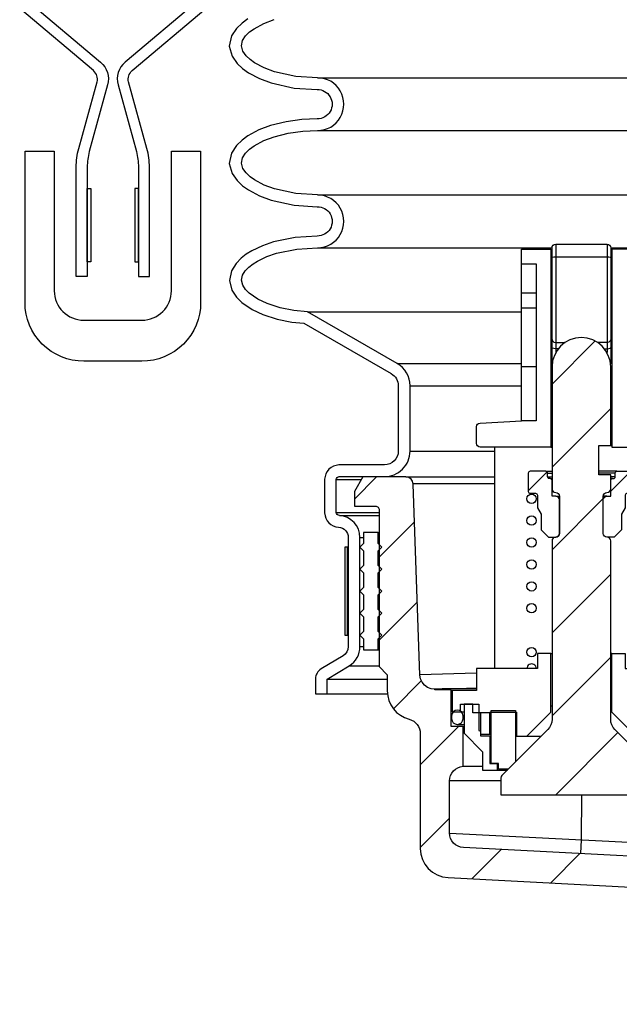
# Model space of a CAD drawing. Extents: x -285 to 5863, y 308 to 3178.
# Tile 104 of 256: x 173.23 to 178.35, y 963.24 to 971.64. Entities that reach past the tile are written whole.
import ezdxf

# ---------------------------------------------------------------- set-up
doc = ezdxf.new("R2010")
doc.units = 0
doc.header["$MEASUREMENT"] = 0
for name, color, linetype in [('FRP-SUMP', 2, 'CONTINUOUS'), ('MULTI-PORT-SHROUD', 1, 'CONTINUOUS'), ('MULTI-PORT-SPILL-BUCKET', 1, 'CONTINUOUS'), ('MULTI-PORT-SPILL-BUCKET-HATCH', 7, 'CONTINUOUS'), ('MULTI-PORT-SPILL-BUCKET-SHROUD', 1, 'CONTINUOUS')]:
    doc.layers.add(name, color=color, linetype=linetype)
pattern_1 = [(45, (-7655.93883, -223.3278), (-0.35355339, 0.35355339), [])]

msp = doc.modelspace()

# ---------------------------------------------------------------- hatches: boundary and pattern name
at = {"layer": 'MULTI-PORT-SPILL-BUCKET-HATCH', "linetype": 'Continuous'}
h = msp.add_hatch(dxfattribs=at)
h.set_pattern_fill('LINE', color=256, scale=4, angle=45, style=0)
h.set_pattern_definition(pattern_1)
edge = h.paths.add_edge_path()
edge.add_line((177.77353, 968.67963), (177.77353, 967.63739))
edge.add_arc((177.80478, 967.63739), 0.03125, 180, 270.325228)
edge.add_arc((177.80513, 967.57489), 0.03125, 0, 90.325228, ccw=False)
edge.add_line((177.83638, 967.57489), (177.83638, 967.25671))
edge.add_arc((177.80513, 967.25671), 0.03125, 269.674772, 360, ccw=False)
edge.add_arc((177.80478, 967.19421), 0.03125, 89.674772, 180)
edge.add_line((177.77353, 967.19421), (177.77353, 965.6718))
edge.add_arc((177.64853, 965.6718), 0.125, -45.000035, 0, ccw=False)
edge.add_line((177.73692, 965.58341), (177.3459, 965.19239))
edge.add_arc((177.368, 965.17029), 0.03125, 134.999965, 180)
edge.add_line((177.33675, 965.17029), (177.33675, 965.02663))
edge.add_line((177.33675, 965.02663), (178.71101, 965.02663))
edge.add_line((178.71101, 965.02663), (178.71101, 965.17029))
edge.add_arc((178.67976, 965.17029), 0.03125, 360, 405.000035)
edge.add_line((178.70186, 965.19239), (178.31084, 965.58341))
edge.add_arc((178.39923, 965.6718), 0.125, 180, 225.000035, ccw=False)
edge.add_line((178.27423, 965.6718), (178.27423, 967.19421))
edge.add_arc((178.24298, 967.19421), 0.03125, 0, 90.325228)
edge.add_arc((178.24263, 967.25671), 0.03125, 180, 270.325228, ccw=False)
edge.add_line((178.21138, 967.25671), (178.21138, 967.57489))
edge.add_arc((178.24263, 967.57489), 0.03125, 89.674772, 180, ccw=False)
edge.add_arc((178.24298, 967.63739), 0.03125, 269.674772, 360)
edge.add_line((178.27423, 967.63739), (178.27423, 967.75706))
edge.add_line((178.27423, 967.75706), (178.17409, 967.75706))
edge.add_line((178.17409, 967.75706), (178.17409, 968.00635))
edge.add_line((178.17409, 968.00635), (178.27423, 968.00635))
edge.add_line((178.27423, 968.00635), (178.27423, 968.67963))
edge.add_arc((178.02388, 968.67856), 0.25035, 0.244157, 179.755843)
h = msp.add_hatch(dxfattribs=at)
h.set_pattern_fill('LINE', color=256, scale=4, angle=45, style=0)
h.set_pattern_definition(pattern_1)
edge = h.paths.add_edge_path()
edge.add_arc((179.86731, 964.17716), 0.125, 180, 270, ccw=False)
edge.add_line((179.74231, 964.17716), (179.74231, 964.43639))
edge.add_line((179.74231, 964.43639), (177.01745, 964.57705))
edge.add_arc((177.0239, 964.70189), 0.125, 180, 267.044976, ccw=False)
edge.add_line((176.8989, 964.70189), (176.8989, 965.14559))
edge.add_arc((177.0239, 965.14559), 0.125, 94.525391, 180, ccw=False)
edge.add_line((177.01404, 965.2702), (177.01395, 965.60937))
edge.add_line((177.01395, 965.60937), (176.91275, 965.60937))
edge.add_line((176.91275, 965.60937), (176.91275, 965.92257))
edge.add_line((176.91275, 965.92257), (176.77425, 965.92257))
edge.add_line((176.77425, 965.92257), (176.77425, 965.9279))
edge.add_line((176.77425, 965.9279), (176.77425, 965.92896))
edge.add_line((176.77425, 965.92896), (176.74123, 965.93216))
edge.add_line((176.74123, 965.93216), (176.7114, 965.94388))
edge.add_line((176.7114, 965.94388), (176.68477, 965.96199))
edge.add_line((176.68477, 965.96199), (176.66453, 965.98756))
edge.add_line((176.66453, 965.98756), (176.65068, 966.01739))
edge.add_line((176.65068, 966.01739), (176.64535, 966.04935))
edge.add_line((176.64535, 966.04935), (176.58891, 967.67861))
edge.add_arc((176.52624, 967.67623), 0.06272, 2.173434, 90.189466)
edge.add_line((176.52603, 967.73895), (176.1585, 967.73895))
edge.add_line((176.1585, 967.73895), (176.08606, 967.61431))
edge.add_line((176.08606, 967.61431), (176.08606, 967.48966))
edge.add_line((176.08606, 967.48966), (176.26574, 967.48966))
edge.add_arc((176.26539, 967.45806), 0.03161, -0.643124, 89.356876, ccw=False)
edge.add_line((176.29699, 967.4577), (176.29699, 966.12179))
edge.add_line((176.29699, 966.12179), (176.3673, 966.05148))
edge.add_line((176.3673, 966.05148), (176.3673, 965.91298))
edge.add_arc((176.61659, 965.91298), 0.24929, 180, 255.438151)
edge.add_arc((176.52388, 965.55071), 0.12467, -0.457939, 76.061689, ccw=False)
edge.add_line((176.64855, 965.54971), (176.64855, 964.57002))
edge.add_arc((176.89855, 964.57002), 0.25, 180, 266.995515)
edge.add_line((176.88544, 964.32036), (179.19923, 964.19892))
edge.add_arc((179.18612, 963.94926), 0.25, 1.999992, 86.995515, ccw=False)
edge.add_line((179.43597, 963.95799), (179.45684, 963.3603))
edge.add_arc((179.58177, 963.36466), 0.125, 182, 270)
edge.add_line((179.58177, 963.23966), (179.76261, 963.23966))
edge.add_line((179.76261, 963.23966), (179.86546, 963.34252))
edge.add_line((179.86546, 963.34252), (179.88756, 964.05216))
h = msp.add_hatch(dxfattribs=at)
h.set_pattern_fill('LINE', color=256, scale=4, angle=45, style=0)
h.set_pattern_definition(pattern_1)
edge = h.paths.add_edge_path()
edge.add_line((177.80513, 967.57489), (177.77353, 967.57489))
edge.add_line((177.77353, 967.57489), (177.77353, 967.70947))
edge.add_arc((177.7579, 967.70947), 0.01562, 0, 90)
edge.add_line((177.7579, 967.7251), (177.7508, 967.7251))
edge.add_arc((177.7508, 967.74072), 0.01562, 180, 270, ccw=False)
edge.add_line((177.73518, 967.74072), (177.73518, 967.77233))
edge.add_arc((177.71955, 967.77233), 0.01562, 0, 90)
edge.add_line((177.71955, 967.78795), (177.58674, 967.78795))
edge.add_arc((177.58674, 967.77233), 0.01562, 90, 180)
edge.add_line((177.57112, 967.77233), (177.57112, 967.61608))
edge.add_arc((177.58674, 967.61608), 0.01562, 180, 270)
edge.add_line((177.58674, 967.60046), (177.63326, 967.60046))
edge.add_arc((177.63326, 967.58483), 0.01562, 0, 90, ccw=False)
edge.add_line((177.64889, 967.58483), (177.64889, 967.47581))
edge.add_line((177.64889, 967.47581), (177.67978, 967.42148))
edge.add_line((177.67978, 967.42148), (177.67978, 967.28832))
edge.add_line((177.67978, 967.28832), (177.74263, 967.22546))
edge.add_line((177.74263, 967.22546), (177.80513, 967.22546))
edge.add_arc((177.80513, 967.25671), 0.03125, 270, 360)
edge.add_line((177.83638, 967.25671), (177.83638, 967.54364))
edge.add_arc((177.80513, 967.54364), 0.03125, 0, 90)
h = msp.add_hatch(dxfattribs=at)
h.set_pattern_fill('LINE', color=256, scale=4, angle=45, style=0)
h.set_pattern_definition(pattern_1)
edge = h.paths.add_edge_path()
edge.add_line((178.24263, 967.57489), (178.27423, 967.57489))
edge.add_line((178.27423, 967.57489), (178.27423, 967.70947))
edge.add_arc((178.28986, 967.70947), 0.01562, 90, 180, ccw=False)
edge.add_line((178.28986, 967.7251), (178.29696, 967.7251))
edge.add_arc((178.29696, 967.74072), 0.01562, 270, 360)
edge.add_line((178.31258, 967.74072), (178.31258, 967.77233))
edge.add_arc((178.32821, 967.77233), 0.01562, 90, 180, ccw=False)
edge.add_line((178.32821, 967.78795), (178.46102, 967.78795))
edge.add_arc((178.46102, 967.77233), 0.01562, 0, 90, ccw=False)
edge.add_line((178.47664, 967.77233), (178.47664, 967.61608))
edge.add_arc((178.46102, 967.61608), 0.01562, -90, 0, ccw=False)
edge.add_line((178.46102, 967.60046), (178.4145, 967.60046))
edge.add_arc((178.4145, 967.58483), 0.01562, 90, 180)
edge.add_line((178.39887, 967.58483), (178.39887, 967.47581))
edge.add_line((178.39887, 967.47581), (178.36798, 967.42148))
edge.add_line((178.36798, 967.42148), (178.36798, 967.28832))
edge.add_line((178.36798, 967.28832), (178.30513, 967.22546))
edge.add_line((178.30513, 967.22546), (178.24263, 967.22546))
edge.add_arc((178.24263, 967.25671), 0.03125, 180, 270, ccw=False)
edge.add_line((178.21138, 967.25671), (178.21138, 967.54364))
edge.add_arc((178.24263, 967.54364), 0.03125, 90, 180, ccw=False)

# ---------------------------------------------------------------- linework, layer by layer
at = {"layer": 'FRP-SUMP'}
msp.add_lwpolyline([(173.52356, 970.51789), (173.52356, 969.32712, 0.4158883), (173.77498, 969.07712, -0.0010104), (174.02356, 969.07804, -0.0010104), (174.27213, 969.07712, 0.4158883), (174.52356, 969.32712), (174.52356, 970.51789), (174.77328, 970.51789), (174.77328, 969.22734, -0.4154676), (174.27114, 968.72735, 0.0010358), (174.02356, 968.7279, 0.0010358), (173.77597, 968.72735, -0.4154676), (173.27383, 969.22734), (173.27383, 970.51789)], format="xyb", close=True, dxfattribs=at)
at = {"layer": 'MULTI-PORT-SHROUD', "color": 1, "linetype": 'Continuous'}
for points in [[(173.28848, 971.80672), (173.91894, 971.2777, -0.2932778), (173.9792, 971.08433), (173.82271, 970.51545)], [(174.75863, 971.80672), (174.12817, 971.2777, 0.2932778), (174.06791, 971.08433), (174.2244, 970.51545)], [(173.82271, 970.51545, 0.0672127), (173.80481, 970.38283), (173.80481, 969.45035), (173.71106, 969.45035), (173.71106, 970.38283, -0.0672127), (173.73232, 970.54032), (173.88881, 971.1092, 0.2932774), (173.85868, 971.20588), (173.22822, 971.7349, -0.4663069)], [(174.2244, 970.51545, -0.0672127), (174.24231, 970.38283), (174.24231, 969.45035), (174.33606, 969.45035), (174.33606, 970.38283, 0.0672127), (174.31479, 970.54032), (174.1583, 971.1092, -0.2932774), (174.18843, 971.20588), (174.81889, 971.7349, 0.4663069)]]:
    msp.add_lwpolyline(points, format="xyb", dxfattribs=at)
at = {"layer": 'MULTI-PORT-SHROUD', "color": 7, "linetype": 'Continuous'}
for points in [[(173.80481, 969.57535), (173.80481, 970.20035), (173.83481, 970.20035), (173.83481, 969.57535)], [(174.24231, 969.57535), (174.24231, 970.20035), (174.21231, 970.20035), (174.21231, 969.57535)]]:
    msp.add_lwpolyline(points, close=True, dxfattribs=at)
at = {"layer": 'MULTI-PORT-SPILL-BUCKET', "linetype": 'Continuous'}
for p, q in [((177.80478, 969.72471), (177.80478, 968.79969)), ((178.24298, 969.72471), (178.24298, 968.79969)), ((177.01395, 965.60937), (177.02248, 965.60937))]:
    msp.add_line(p, q, dxfattribs=at)
at = {"layer": 'MULTI-PORT-SPILL-BUCKET', "color": 7, "linetype": 'Continuous'}
for p, q in [((177.77353, 969.56278), (177.76394, 969.56278)), ((177.77353, 969.53082), (177.76394, 969.53082)), ((178.28382, 969.56278), (178.27423, 969.56278)), ((178.28382, 969.53082), (178.27423, 969.53082)), ((177.76394, 969.19844), (177.77353, 969.19844)), ((177.76394, 969.16648), (177.77353, 969.16648)), ((178.27423, 969.19844), (178.28382, 969.19844)), ((178.27423, 969.16648), (178.28382, 969.16648)), ((177.77353, 969.05569), (177.76394, 969.05569)), ((178.28382, 969.05569), (178.27423, 969.05569)), ((177.76394, 968.80534), (177.77353, 968.80534)), ((178.27423, 968.80534), (178.28382, 968.80534)), ((177.76394, 968.6807), (177.77353, 968.6807)), ((178.27423, 968.6807), (178.28382, 968.6807)), ((177.76394, 968.64874), (177.77353, 968.64874)), ((178.28382, 968.64874), (178.27423, 968.64874)), ((177.76394, 968.24924), (177.77353, 968.24924)), ((178.27423, 968.24924), (178.28169, 968.24924)), ((178.28169, 968.24924), (178.28382, 968.24924)), ((177.76394, 967.99463), (177.77353, 967.99463)), ((178.27423, 968.00635), (178.28382, 968.00635)), ((176.5257, 967.73966), (177.28135, 967.73966)), ((177.71955, 967.78795), (177.77353, 967.78795)), ((177.73518, 967.77233), (177.77353, 967.77233)), ((177.73518, 967.74072), (177.77353, 967.74072)), ((178.32821, 967.78795), (178.17409, 967.78795)), ((178.31258, 967.77233), (178.17409, 967.77233)), ((178.31258, 967.74072), (178.27423, 967.74072)), ((177.28135, 967.67934), (176.58816, 967.67934)), ((177.7579, 967.7251), (177.77353, 967.7251)), ((178.28986, 967.7251), (178.27423, 967.7251)), ((177.80513, 967.57489), (177.83638, 967.57489)), ((178.24263, 967.57489), (178.21138, 967.57489)), ((176.28856, 967.26466), (176.29706, 967.26466)), ((176.28856, 967.10841), (176.29706, 967.10841)), ((176.28856, 966.92091), (176.29706, 966.92091)), ((176.28856, 966.73341), (176.29706, 966.73341)), ((176.28856, 966.54591), (176.29706, 966.54591)), ((176.28856, 966.35841), (176.29706, 966.35841)), ((176.28856, 966.26466), (176.29706, 966.26466)), ((177.76394, 966.23152), (177.77353, 966.23152)), ((178.28382, 966.23152), (178.27423, 966.23152)), ((176.64523, 966.05274), (177.12901, 966.06797)), ((176.91275, 965.92257), (177.12901, 965.92257)), ((176.99265, 965.73401), (177.02248, 965.73401)), ((177.76394, 965.78621), (177.77353, 965.78621)), ((178.28382, 965.78621), (178.27423, 965.78621)), ((176.96495, 965.62748), (177.02248, 965.62748)), ((177.01395, 965.70098), (177.02248, 965.70098)), ((177.01395, 965.67648), (177.02248, 965.67648)), ((177.243, 965.54332), (177.25365, 965.54332)), ((177.243, 965.5316), (177.25365, 965.5316)), ((177.55833, 965.52627), (177.67978, 965.52627)), ((177.01404, 965.2702), (177.18014, 965.2702)), ((177.33675, 965.14595), (176.8989, 965.14595)), ((177.33675, 965.14595), (176.8989, 965.14595)), ((179.84793, 964.5459), (176.89895, 964.69813))]:
    msp.add_line(p, q, dxfattribs=at)
at = {"layer": 'MULTI-PORT-SPILL-BUCKET', "color": 1, "linetype": 'Continuous'}
for p, q in [((177.6393, 969.3071), (177.51359, 969.3071)), ((177.6393, 969.18033), (177.51359, 969.18033)), ((177.51359, 968.6807), (177.6393, 968.6807)), ((177.28135, 967.99463), (177.28135, 966.10368))]:
    msp.add_line(p, q, dxfattribs=at)
for points in [[(177.51359, 969.6821), (177.76394, 969.6821), (177.76394, 967.99463), (177.16026, 967.99463, -0.4142136), (177.12901, 968.02588), (177.12901, 968.16795, -0.3984842), (177.15857, 968.19915), (177.51359, 968.21834)], [(178.53417, 969.6821), (178.28382, 969.6821), (178.28382, 967.99463), (178.8875, 967.99463, 0.4142136), (178.91875, 968.02588), (178.91875, 968.16795, 0.3984842), (178.88919, 968.19915), (178.53417, 968.21834)]]:
    msp.add_lwpolyline(points, format="xyb", close=True, dxfattribs=at)
at = {"layer": 'MULTI-PORT-SPILL-BUCKET', "color": 2, "linetype": 'Continuous'}
msp.add_lwpolyline([(177.77472, 968.7031, -0.0671038), (177.77353, 968.71159), (177.77353, 969.69346, -0.4142136), (177.80478, 969.72471), (178.24298, 969.72471, -0.4142136), (178.27423, 969.69346), (178.27423, 968.71159, -0.0707604), (178.27304, 968.7031)], format="xyb", dxfattribs=at)
for points in [[(177.77353, 969.61285), (177.77779, 969.61498), (177.78951, 969.61711), (177.80478, 969.61818), (178.24298, 969.61818), (178.25825, 969.61711), (178.26997, 969.61498), (178.27423, 969.61285)], [(177.77353, 968.91294), (177.77779, 968.90015), (177.78951, 968.89056), (177.80478, 968.88737), (177.88432, 968.88737)], [(178.27423, 968.91294), (178.26997, 968.90015), (178.25825, 968.89056), (178.24298, 968.88737), (178.16344, 968.88737)], [(177.82573, 968.83197), (177.80478, 968.83197), (177.78951, 968.8341), (177.77779, 968.83836), (177.77353, 968.84475)], [(178.22203, 968.83197), (178.24298, 968.83197), (178.25825, 968.8341), (178.26997, 968.83836), (178.27423, 968.84475)]]:
    msp.add_lwpolyline(points, dxfattribs=at)
at = {"layer": 'MULTI-PORT-SPILL-BUCKET', "color": 1, "linetype": 'Continuous'}
msp.add_lwpolyline([(177.51359, 969.55746), (177.6393, 969.55746), (177.6393, 968.21834), (177.51359, 968.21834)], dxfattribs=at)
at = {"layer": 'MULTI-PORT-SPILL-BUCKET', "linetype": 'Continuous'}
for points in [[(178.70186, 965.19239), (178.31084, 965.58341, -0.1989125), (178.27423, 965.6718), (178.27423, 967.19421, 0.4158771), (178.2428, 967.22546, -0.4158771), (178.21138, 967.25671), (178.21138, 967.57489, -0.4158771), (178.2428, 967.60614, 0.4158771), (178.27423, 967.63739), (178.27423, 967.75706), (178.17409, 967.75706), (178.17409, 968.00635), (178.27423, 968.00635), (178.27423, 968.67963, 0.9957477), (177.77353, 968.67963), (177.77353, 967.63739, 0.4158771), (177.80496, 967.60614, -0.4158771), (177.83638, 967.57489), (177.83638, 967.25671, -0.4158771), (177.80496, 967.22546, 0.4158771), (177.77353, 967.19421), (177.77353, 965.6718, -0.1989125), (177.73692, 965.58341), (177.3459, 965.19239, 0.1989125), (177.33675, 965.17029), (177.33675, 965.02663), (178.71101, 965.02663)], [(179.74231, 964.43639), (177.01745, 964.57705, -0.399187), (176.8989, 964.70189), (176.8989, 965.14559, -0.3912647), (177.01404, 965.2702), (177.01395, 965.60937), (176.91275, 965.60937), (176.91275, 965.92257), (176.77425, 965.92257), (176.77425, 965.9279), (176.77425, 965.92896), (176.74123, 965.93216), (176.7114, 965.94388), (176.68477, 965.96199), (176.66453, 965.98756), (176.65068, 966.01739), (176.64535, 966.04935), (176.58891, 967.67861, 0.4041076), (176.52603, 967.73895), (176.1585, 967.73895), (176.08606, 967.61431), (176.08606, 967.48966), (176.26574, 967.48966, -0.4142136), (176.29699, 967.4577), (176.29699, 966.12179), (176.3673, 966.05148), (176.3673, 965.91298, 0.3415877), (176.55391, 965.67171, -0.3468657), (176.64855, 965.54971), (176.64855, 964.57002, 0.3989369), (176.88544, 964.32036), (179.19923, 964.19892, -0.3888562)]]:
    msp.add_lwpolyline(points, format="xyb", dxfattribs=at)
at = {"layer": 'MULTI-PORT-SPILL-BUCKET', "color": 2}
for points in [[(177.80513, 967.57489), (177.77353, 967.57489), (177.77353, 967.70947, 0.4142136), (177.7579, 967.7251), (177.7508, 967.7251, -0.4142136), (177.73518, 967.74072), (177.73518, 967.77233, 0.4142136), (177.71955, 967.78795), (177.58674, 967.78795, 0.4142136), (177.57112, 967.77233), (177.57112, 967.61608, 0.4142136), (177.58674, 967.60046), (177.63326, 967.60046, -0.4142136), (177.64889, 967.58483), (177.64889, 967.47581), (177.67978, 967.42148), (177.67978, 967.28832), (177.74263, 967.22546), (177.80513, 967.22546, 0.4142136), (177.83638, 967.25671), (177.83638, 967.54364, 0.4142136)], [(178.24263, 967.57489), (178.27423, 967.57489), (178.27423, 967.70947, -0.4142136), (178.28986, 967.7251), (178.29696, 967.7251, 0.4142136), (178.31258, 967.74072), (178.31258, 967.77233, -0.4142136), (178.32821, 967.78795), (178.46102, 967.78795, -0.4142136), (178.47664, 967.77233), (178.47664, 967.61608, -0.4142136), (178.46102, 967.60046), (178.4145, 967.60046, 0.4142136), (178.39887, 967.58483), (178.39887, 967.47581), (178.36798, 967.42148), (178.36798, 967.28832), (178.30513, 967.22546), (178.24263, 967.22546, -0.4142136), (178.21138, 967.25671), (178.21138, 967.54364, -0.4142136)]]:
    msp.add_lwpolyline(points, format="xyb", close=True, dxfattribs=at)
at = {"layer": 'MULTI-PORT-SPILL-BUCKET', "color": 2, "linetype": 'Continuous'}
for points in [[(176.28856, 966.54591), (176.31981, 966.57716), (176.28856, 966.60841), (176.28856, 966.73341), (176.31981, 966.76466), (176.28856, 966.79591), (176.28856, 966.92091), (176.31981, 966.95216), (176.28856, 966.98341), (176.28856, 967.10841), (176.31981, 967.13966), (176.28856, 967.17091), (176.28856, 967.26466), (176.16356, 967.26466), (176.16356, 967.17091), (176.13231, 967.13966), (176.16356, 967.10841), (176.16356, 966.98341), (176.13231, 966.95216), (176.16356, 966.92091), (176.16356, 966.79591), (176.13231, 966.76466), (176.16356, 966.73341), (176.16356, 966.60841), (176.13231, 966.57716), (176.16356, 966.54591), (176.16356, 966.42091), (176.13231, 966.38966), (176.16356, 966.35841), (176.16356, 966.26466), (176.28856, 966.26466), (176.28856, 966.35841), (176.31981, 966.38966), (176.28856, 966.42091)], [(177.46139, 965.30895), (177.39853, 965.24609), (177.31544, 965.24609), (177.31544, 965.29403), (177.25365, 965.29403), (177.25365, 965.74679), (177.46139, 965.74679), (177.46139, 965.30895)]]:
    msp.add_lwpolyline(points, close=True, dxfattribs=at)
at = {"layer": 'MULTI-PORT-SPILL-BUCKET', "color": 1, "linetype": 'Continuous'}
for points in [[(177.1631, 965.54332), (177.243, 965.54332), (177.243, 965.73188), (177.46991, 965.73188), (177.46991, 965.52627), (177.55833, 965.52627), (177.76394, 965.73294), (177.76394, 966.23152), (177.64889, 966.23152), (177.64889, 966.10368), (177.12901, 966.10368), (177.12901, 965.91618), (177.12901, 965.91618), (176.9202, 965.91618), (176.9202, 965.73401), (176.99265, 965.73401), (176.99265, 965.80113), (177.14925, 965.80113), (177.14925, 965.57634), (177.1631, 965.56888)], [(178.88466, 965.54332), (178.80476, 965.54332), (178.80476, 965.73188), (178.57785, 965.73188), (178.57785, 965.52627), (178.48943, 965.52627), (178.28382, 965.73294), (178.28382, 966.23152), (178.39887, 966.23152), (178.39887, 966.10368), (178.91875, 966.10368), (178.91875, 965.91618), (178.91875, 965.91618), (179.12755, 965.91618), (179.12755, 965.73401), (179.05511, 965.73401), (179.05511, 965.80113), (178.89851, 965.80113), (178.89851, 965.57634), (178.88466, 965.56888)]]:
    msp.add_lwpolyline(points, close=True, dxfattribs=at)
at = {"layer": 'MULTI-PORT-SPILL-BUCKET', "color": 7, "linetype": 'Continuous'}
for points in [[(177.12901, 965.93536), (177.04378, 965.93536), (176.83498, 965.93003), (176.77425, 965.92896)], [(178.02388, 965.02663), (178.02369, 964.64382), (178.01758, 964.52543)]]:
    msp.add_lwpolyline(points, dxfattribs=at)
at = {"layer": 'MULTI-PORT-SPILL-BUCKET', "linetype": 'Continuous'}
for points in [[(177.25365, 965.72655), (177.09705, 965.72655), (177.09705, 965.80113), (177.02248, 965.80113), (177.02248, 965.55184), (177.18014, 965.39417), (177.18014, 965.23863), (177.39214, 965.23863)], [(177.1631, 965.72655), (177.1631, 965.5316), (177.243, 965.5316), (177.243, 965.29403), (177.30479, 965.29403), (177.30479, 965.23863)]]:
    msp.add_lwpolyline(points, dxfattribs=at)
at = {"layer": 'MULTI-PORT-SPILL-BUCKET', "color": 7, "linetype": 'Continuous'}
msp.add_lwpolyline([(177.01395, 965.67648), (177.01395, 965.70098, 1), (176.91594, 965.70098), (176.91594, 965.67648, 1)], format="xyb", close=True, dxfattribs=at)
for centre in [(177.5991, 967.55371), (177.5991, 967.36675), (177.5991, 967.18029), (177.5991, 966.99273), (177.5991, 966.80578), (177.5991, 966.61872), (177.5991, 966.2443)]:
    msp.add_circle(centre, 0.03996, dxfattribs=at)
msp.add_arc((177.5991, 966.10423), 0.03996, 359.20471, 180.79529, dxfattribs=at)
at = {"layer": 'MULTI-PORT-SPILL-BUCKET-SHROUD', "color": 7, "linetype": 'Continuous'}
for p, q in [((175.77109, 971.14497), (178.58546, 971.14497)), ((175.77109, 970.69497), (178.52889, 970.69497)), ((175.7711, 970.14497), (178.62269, 970.14497)), ((175.7711, 969.69497), (177.77356, 969.69497)), ((178.27419, 969.69497), (178.6496, 969.69497)), ((175.68495, 969.14763), (177.51359, 969.14763)), ((176.45127, 968.7074), (177.51359, 968.7074)), ((176.56106, 968.51772), (177.51359, 968.51772)), ((176.56106, 967.96059), (177.28135, 967.96059)), ((175.93168, 967.71684), (176.14505, 967.71684)), ((175.93168, 967.43559), (176.29706, 967.43559)), ((175.95797, 967.41054), (176.29706, 967.41054)), ((176.13356, 967.22342), (176.16356, 967.22342)), ((176.28856, 967.17091), (176.29704, 967.17091)), ((176.28856, 966.98341), (176.29706, 966.98341)), ((176.28856, 966.79591), (176.29706, 966.79591)), ((176.28856, 966.60841), (176.29706, 966.60841)), ((176.03358, 966.38966), (176.02856, 966.38966)), ((176.28856, 966.42091), (176.29706, 966.42091)), ((176.13356, 966.29203), (176.16356, 966.29203)), ((176.04212, 966.12746), (176.29706, 966.12746)), ((175.85356, 966.01498), (176.3673, 966.01498)), ((175.85356, 965.88966), (176.36839, 965.88966))]:
    msp.add_line(p, q, dxfattribs=at)
at = {"layer": 'MULTI-PORT-SPILL-BUCKET-SHROUD', "color": 1, "linetype": 'Continuous'}
for points in [[(175.17592, 971.64843), (175.12658, 971.61217), (175.08015, 971.56669), (175.0377, 971.50243), (175.01806, 971.41444), (175.04206, 971.32855), (175.08538, 971.26732), (175.13182, 971.22351), (175.18112, 971.18817), (175.27599, 971.13793), (175.37663, 971.10079), (175.57141, 971.05785), (175.76829, 971.04493, -1.0187717), (175.76924, 970.79498), (175.63654, 970.78923), (175.50252, 970.77053), (175.3705, 970.73716), (175.27082, 970.69979), (175.17592, 970.64843), (175.12659, 970.61217), (175.08016, 970.56669), (175.0377, 970.50243), (175.01807, 970.41444), (175.04207, 970.32855), (175.08538, 970.26732), (175.13183, 970.22351), (175.18113, 970.18817), (175.276, 970.13793), (175.37664, 970.10079), (175.57141, 970.05785), (175.7683, 970.04493, -1.0221364), (175.76842, 969.79499), (175.58129, 969.78327), (175.39529, 969.74468), (175.30016, 969.71211), (175.21016, 969.66906), (175.16331, 969.63986), (175.11883, 969.60536), (175.07531, 969.56108), (175.03587, 969.49839), (175.01956, 969.41494), (175.03966, 969.33352), (175.07974, 969.27361), (175.12501, 969.22903), (175.21189, 969.16942), (175.30509, 969.12594), (175.42808, 969.08594), (175.55303, 969.06074), (175.65354, 969.05034), (176.40146, 968.62069, -0.2685301), (176.46106, 968.51772), (176.46106, 967.96059, -0.4142136), (176.34231, 967.84184), (175.95314, 967.84184, 0.384095), (175.83168, 967.72038), (175.83168, 967.43201, 0.3805779), (175.95162, 967.31074, -0.3957054), (176.03356, 967.22342), (176.03356, 966.29148, -0.2641245), (175.99041, 966.21306), (175.80232, 966.10086, 0.2641245), (175.75356, 966.01853), (175.75356, 965.88966), (175.85356, 965.88966), (175.85356, 966.01498)], [(175.85356, 966.01498), (176.04212, 966.12746, 0.2641245), (176.13356, 966.29203), (176.13356, 967.22342, 0.3957054), (175.95797, 967.41054, -0.3636484), (175.93168, 967.43559), (175.93168, 967.71684, -0.3507712), (175.95668, 967.74184), (176.34231, 967.74184, 0.4142136), (176.56106, 967.96059), (176.56106, 968.51772, 0.2685301), (176.45127, 968.7074), (175.68495, 969.14763), (175.5681, 969.15972), (175.45351, 969.18283), (175.34183, 969.21914), (175.26166, 969.25655), (175.18888, 969.30648), (175.15718, 969.3377), (175.13254, 969.37453), (175.12195, 969.41745), (175.13044, 969.46092), (175.1542, 969.49869), (175.18543, 969.53046), (175.22055, 969.5577), (175.25833, 969.58125), (175.33807, 969.61939), (175.42175, 969.64804), (175.59464, 969.68391), (175.7711, 969.69497, 1.0000007), (175.7711, 970.14497), (175.58553, 970.15714), (175.40484, 970.19697), (175.31689, 970.22943), (175.2339, 970.27338), (175.19556, 970.30087), (175.16126, 970.33322), (175.13372, 970.37215), (175.12114, 970.41717), (175.13129, 970.46267), (175.15773, 970.50269), (175.19151, 970.53578), (175.22959, 970.56376), (175.31237, 970.60856), (175.4004, 970.64157), (175.52174, 970.67224), (175.64564, 970.68953), (175.77109, 970.69497, 1.0000007), (175.77109, 971.14497), (175.58552, 971.15714), (175.40484, 971.19697), (175.31688, 971.22943), (175.23389, 971.27338), (175.19555, 971.30087), (175.16125, 971.33322), (175.13371, 971.37215), (175.12113, 971.41717), (175.13128, 971.46267), (175.15772, 971.50269), (175.19151, 971.53578), (175.22958, 971.56376), (175.31236, 971.60856), (175.4004, 971.64157)]]:
    msp.add_lwpolyline(points, format="xyb", dxfattribs=at)
at = {"layer": 'MULTI-PORT-SPILL-BUCKET-SHROUD', "color": 7, "linetype": 'Continuous'}
msp.add_lwpolyline([(176.02856, 967.13966), (176.00356, 967.13966), (176.00356, 966.38966), (176.02856, 966.38966), (176.02856, 967.13966), (176.02981, 967.13966), (176.03358, 967.13966)], dxfattribs=at)

doc.saveas('drawing.dxf')
